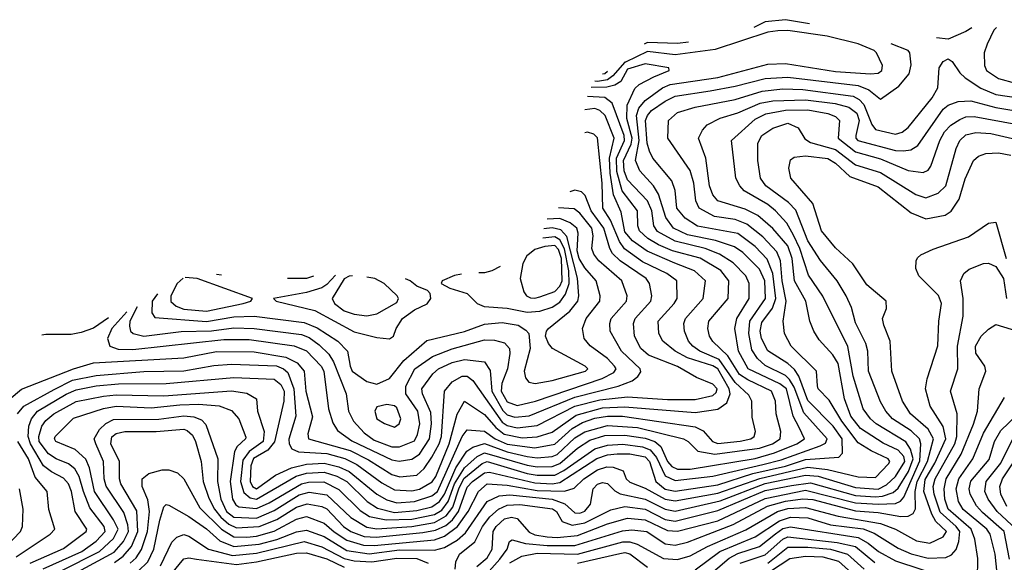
# Model space of a CAD drawing. Extents: x 501367 to 657802, y 482273 to 547541.
# Tile 211 of 256: x 561160 to 565088, y 540052 to 542217. Entities that reach past the tile are written whole.
import ezdxf

# ---------------------------------------------------------------- set-up
doc = ezdxf.new("R2010")
doc.units = 0

msp = doc.modelspace()

# ---------------------------------------------------------------- linework, layer by layer
at = {"layer": '0CON20XD'}
for points in [[(564311.4, 542200.5), (564215, 542217.3), (564135, 542208.2), (564089.2, 542186.1)], [(561391.7, 540015), (561537.2, 540092.8), (561573.7, 540135), (561593.7, 540175), (561592, 540202), (561575, 540250.6), (561505.7, 540355.7), (561497.7, 540385), (561494, 540455), (561463.6, 540525), (561457, 540545), (561478, 540582), (561503.3, 540606.7), (561535, 540622.6), (561715, 540623.3), (561815, 540637.5), (561855, 540632.5), (561885, 540621.4), (561902.8, 540602.8), (561950.6, 540465), (561949.3, 540375), (561962.6, 540305), (561985, 540255.8), (562015, 540232.9), (562105, 540228.7), (562175, 540259.7), (562275, 540321.6), (562315, 540332.2), (562385, 540322.2), (562481.4, 540231.4), (562545, 540192.2), (562585, 540185.9), (562725.2, 540195.2), (562815, 540211.8), (562862.2, 540237.8), (562888, 540272), (562911.8, 540345), (562932.7, 540387.3), (563005, 540447), (563024.8, 540455.2), (563185, 540406.6), (563225, 540400.3), (563295, 540400.8), (563331.3, 540418.7), (563455, 540505.7), (563505, 540520.1), (563566.6, 540523.4), (563645, 540513.5), (563675, 540500.9), (563701.2, 540471.2), (563735, 540397.5), (563775, 540378.3), (563925, 540396.4), (564125, 540443.1), (564198.7, 540461.3), (564353.4, 540516.6), (564375, 540528.4), (564382.2, 540545), (564289.1, 540649.1), (564250.7, 540750.7), (564232.1, 540782.1), (564215, 540797.2), (564135, 540837.2), (564103.5, 540865), (564080.8, 540900.8), (564069.1, 540965), (564073.3, 541015), (564136.3, 541105), (564133.2, 541175), (564112, 541222), (564045, 541288), (564011.5, 541311.5), (563936.2, 541336.2), (563825, 541358.7), (563768, 541385), (563737.7, 541427.7), (563708.5, 541521.5), (563689.2, 541555), (563634.8, 541615), (563617, 541655), (563631.1, 541735), (563620.9, 541835), (563630.5, 541865), (563655, 541895.5), (563724.2, 541945.8), (563755, 541959.3), (563945, 541986.6), (564145, 542040.2), (564215, 542043.1), (564415, 542010.1), (564555, 542001.2), (564585, 542004.4), (564599.7, 542015), (564601.9, 542035), (564578.9, 542085), (564568.8, 542095), (564505, 542121.5), (564381.3, 542151.3), (564225, 542174), (564185, 542172.7), (564145, 542167.4), (563935, 542098.9), (563775, 542077.7), (563665, 542090.1), (563576.8, 542048.2), (563575, 542047.3), (563526.7, 541993.3), (563505, 541977.9), (563465, 541971.1), (563454.6, 541971.9)], [(564958.3, 542184.5), (564935, 542170.3), (564865, 542140.3), (564818, 542144.6)], [(565057, 542186.4), (565047.1, 542175), (565019.7, 542120.3), (565008.6, 542085), (565008.8, 542035), (565017.5, 542015), (565065, 541982.6), (565133.7, 541963.7)], [(561537.9, 540052.1), (561573.4, 540076.6), (561606.7, 540115), (561632.1, 540175), (561627.4, 540257.4), (561564.1, 540365), (561558.9, 540385), (561558.8, 540455), (561523.4, 540525), (561527.4, 540552.6), (561545, 540566.8), (561580, 540575), (561705, 540574.9), (561815, 540583.6), (561828.8, 540578.8), (561849.5, 540559.5), (561862.2, 540535), (561884, 540455), (561892.2, 540375), (561915, 540308), (561937.3, 540265), (561962.9, 540232.9), (561995, 540204.7), (562025, 540189.4), (562115.3, 540194.7), (562186.3, 540223.7), (562265, 540272.8), (562306.4, 540286.4), (562365, 540275.4), (562385, 540265.4), (562451.9, 540195), (562481.6, 540175), (562535, 540155.8), (562582.3, 540152.2), (562769.1, 540170.9), (562818.8, 540181.2), (562860, 540200), (562887.5, 540222.5), (562911.5, 540255), (562945, 540351.8), (562966.7, 540375), (563015, 540409.9), (563035, 540411.9), (563215, 540369.4), (563285, 540365.6), (563315, 540370.9), (563463.1, 540466.9), (563505, 540481.3), (563544.2, 540485.8), (563595, 540485.8), (563655, 540473.1), (563672.7, 540455), (563697.5, 540375), (563735, 540344.7), (563775, 540335.9), (563945, 540362.2), (564085, 540406.6), (564215, 540436.1), (564295, 540462), (564428.5, 540471.5), (564442.4, 540487.6), (564441.3, 540545), (564406, 540595), (564305, 540697.4), (564268.8, 540795), (564251.5, 540821.5), (564225.3, 540845.3), (564145, 540896), (564119.4, 540945), (564114.6, 540975), (564120.6, 541009.4), (564163.8, 541066.2), (564176.7, 541105), (564164.3, 541204.3), (564142.3, 541262.3), (564095, 541312.9), (564025, 541363.9), (563865, 541393.9), (563815, 541425.2), (563782.3, 541465), (563775.5, 541535.5), (563761.9, 541575), (563685.8, 541665), (563672.3, 541692.3), (563663.8, 541725), (563657.1, 541815), (563664.4, 541835.6), (563680.4, 541855), (563735, 541892.7), (563775, 541911.9), (563915, 541933.8), (564015, 541951.9), (564135, 541983.2), (564225, 541988.6), (564504.9, 541954.9), (564548, 541938), (564595, 541900.8), (564667.6, 541952.4), (564708.3, 542001.7), (564716.6, 542036.6), (564712.1, 542085), (564705.5, 542095), (564637.2, 542120.9)], [(563828.4, 542127.2), (563785, 542122.5), (563665, 542126.2), (563651.6, 542119.2)], [(561323.3, 540016.7), (561478.3, 540095), (561535, 540148.1), (561552.9, 540185), (561535, 540222.6), (561458.9, 540335), (561439, 540429), (561424.2, 540464.2), (561382, 540502), (561304.7, 540535), (561299.1, 540545), (561302.2, 540555), (561375, 540627.7), (561494.1, 540665.9), (561545, 540675.1), (561685, 540669.3), (561799.5, 540680.5), (561875, 540683.2), (561956.4, 540676.4), (562005, 540658.3), (562034.2, 540625), (562062.4, 540552.4), (562061.2, 540545), (562027.8, 540515), (562017.4, 540495), (561999.5, 540375), (562009.7, 540305), (562022.4, 540282.4), (562035, 540273.9), (562105, 540266.6), (562155, 540289.2), (562284, 540366), (562312.6, 540372.6), (562373.9, 540373.9), (562433.3, 540343.3), (562518.9, 540258.9), (562555.6, 540235.6), (562621.9, 540221.9), (562725, 540225.1), (562815, 540242.6), (562845, 540260.6), (562870.1, 540295), (562894.7, 540365), (562935, 540429.5), (562985.8, 540474.2), (563015, 540489.8), (563185, 540439.5), (563225, 540433.8), (563285, 540435.4), (563315, 540446.7), (563385, 540508.5), (563435, 540539.8), (563495, 540558.5), (563575, 540560), (563655, 540547.9), (563694.3, 540534.3), (563717.6, 540515), (563744.5, 540454.5), (563762.5, 540435), (563785, 540424.1), (563835, 540424.5), (564095, 540467.3), (564171.3, 540488.7), (564260.2, 540525), (564291.4, 540545), (564270.3, 540590.3), (564246.1, 540636.1), (564219.5, 540745), (564192.7, 540765), (564067.1, 540825), (564028.6, 540895), (564012.7, 540985), (564021.3, 541025), (564070.4, 541105), (564070, 541165), (564057.3, 541195), (564007, 541247), (563951.9, 541281.9), (563894.6, 541305), (563775, 541334.1), (563705, 541371.9), (563690.3, 541395), (563682.1, 541455), (563665, 541494.8), (563585, 541579), (563571.7, 541615), (563568.6, 541655), (563599.4, 541720.6), (563603.9, 541745), (563582.6, 541822.6), (563584, 541876), (563615, 541942.5), (563631.7, 541958.3), (563690, 541990), (563751.9, 542015), (563750, 542025), (563655, 542040.8), (563585, 542019.4), (563559.1, 541970.9), (563534.4, 541955.6), (563502, 541948), (563439.6, 541946.4)], [(561601.2, 540048.8), (561625, 540070.2), (561646.7, 540103.3), (561669.7, 540175), (561677.7, 540255), (561671.2, 540301.2), (561648.3, 540355), (561648.4, 540385), (561675, 540407.2), (561727.9, 540422.1), (561755, 540421.6), (561789.5, 540409.5), (561815, 540385.6), (561879.3, 540269.3), (561965, 540184.6), (562015, 540154), (562066.8, 540153.2), (562105, 540156.8), (562175, 540177.2), (562265, 540224.1), (562305, 540235.9), (562375, 540209.2), (562415, 540173.8), (562465, 540140.8), (562531.4, 540121.4), (562575, 540119.6), (562815, 540142), (562855, 540156.7), (562907.4, 540195), (562949.1, 540255), (562990, 540335), (563024.7, 540365.3), (563105, 540360.4), (563225, 540338.6), (563333.9, 540336.1), (563371.8, 540348.2), (563410.9, 540385), (563465, 540421), (563503, 540433), (563528.1, 540431.9), (563567.4, 540417.4), (563580, 540385), (563595, 540372.2), (563655, 540348.9), (563735, 540303.9), (563775, 540297.1), (563945, 540327.7), (564112.5, 540387.5), (564305, 540431.5), (564383.2, 540423.2), (564505, 540393.1), (564575, 540390.9), (564626.8, 540445), (564631.4, 540455), (564625.3, 540465), (564556.7, 540496.7), (564505, 540528.7), (564440.6, 540615), (564389.2, 540699.2), (564345.4, 540745), (564342.9, 540757.1), (564339.2, 540815), (564237.6, 540915), (564211.3, 540965), (564205.8, 541015), (564218.8, 541095), (564202.7, 541175), (564195.7, 541255.7), (564181.2, 541291.2), (564125, 541351), (564061.4, 541401.4), (564015, 541420.1), (563932.8, 541432.8), (563870.5, 541465), (563857.7, 541495), (563850.4, 541565), (563835.2, 541615.2), (563746.5, 541745), (563748.4, 541815), (563785, 541846.6), (563855, 541868), (564015, 541899.3), (564122.2, 541932.2), (564205, 541941.9), (564285, 541939.1), (564485, 541911.7), (564509.6, 541899.6), (564528.4, 541878.4), (564559.6, 541799.6), (564575, 541779.3), (564655, 541760.2), (564681.5, 541768.5), (564705, 541786.9), (564800.2, 541905), (564822.9, 541945), (564828.4, 542025), (564845, 542050.8), (564865, 542060.8), (564880.7, 542050.7), (564910.7, 542005), (564932.1, 541985), (564994.4, 541944.4), (565055, 541919.1), (565145, 541905.4)], [(563505.2, 542011.3), (563495, 542001.9), (563485, 542000.5)], [(561254.1, 540025.9), (561408.3, 540095), (561465, 540136.6), (561500.7, 540175), (561497.4, 540195), (561439.3, 540269.3), (561414.7, 540334.7), (561397.7, 540395), (561380.4, 540425), (561354.9, 540444.9), (561305, 540465.5), (561275, 540485.2), (561238.2, 540535), (561236.4, 540555), (561248.2, 540595), (561265, 540618.9), (561296.5, 540645), (561385, 540693.4), (561495, 540715.8), (561545, 540720.9), (561735, 540716.8), (562005, 540736), (562066.8, 540726.8), (562104.4, 540705), (562109.2, 540655), (562134.9, 540574.9), (562131.2, 540535), (562075, 540494.6), (562050.5, 540459.5), (562041.3, 540375), (562055, 540331.1), (562079.7, 540309.7), (562105, 540304.1), (562263.7, 540396.3), (562305, 540407.9), (562375, 540412), (562425.8, 540395.8), (562465, 540375.1), (562546.6, 540295), (562587.9, 540267.9), (562655, 540251.2), (562745, 540258.8), (562805, 540274.1), (562835.3, 540295), (562855.4, 540324.6), (562900.8, 540429.2), (562944.6, 540495.4), (562967.6, 540512.4), (563015, 540525.9), (563105, 540493), (563185, 540474), (563225, 540469), (563285, 540474.5), (563305, 540482.6), (563375, 540548.5), (563415, 540573), (563505, 540598.8), (563625, 540590.5), (563808.9, 540545), (563827.3, 540535), (563865.7, 540495.7), (563933.8, 540483.8), (564111.7, 540508.3), (564163.4, 540525), (564193.9, 540545), (564197, 540575), (564178.8, 540645), (564175.2, 540695), (564159.2, 540735), (564065, 540780), (564032.2, 540802.2), (563985.9, 540875.9), (563925, 540933.8), (563912.5, 540955), (563905.7, 540985), (563909.3, 541015), (563987, 541105), (563988.9, 541175), (563957.2, 541217.2), (563875, 541265.4), (563765, 541295.8), (563709, 541319), (563665.6, 541345), (563633.2, 541375), (563626.5, 541395), (563625.2, 541455), (563564, 541534), (563542, 541612), (563541.3, 541665), (563573.2, 541735), (563572, 541755), (563524.1, 541884.1), (563495, 541907.1), (563425.6, 541910.7)], [(561632.8, 540017.2), (561670.7, 540055), (561695.6, 540105), (561718.9, 540221.1), (561735.7, 540274.3), (561745, 540282.9), (561755, 540280.4), (561834.3, 540235.7), (561905, 540186.1), (561958.5, 540138.5), (562015, 540115.3), (562115, 540125.3), (562186, 540144), (562265, 540174.7), (562305, 540180.9), (562375, 540155.6), (562465, 540100.2), (562555, 540086.2), (562675, 540101.8), (562815, 540101.1), (562855, 540112), (562905, 540141), (562939.4, 540170.6), (563025, 540294.8), (563072.8, 540317.2), (563115, 540321.9), (563284.2, 540304.2), (563335, 540286.4), (563375, 540250.1), (563395, 540249.1), (563415, 540256.6), (563437.6, 540285), (563448, 540345), (563465, 540364.2), (563485, 540370.4), (563505, 540366.6), (563535, 540337.6), (563556.1, 540326.1), (563655, 540304.3), (563735, 540263.9), (563775, 540257.1), (563955, 540298.1), (564135, 540367.1), (564295, 540400.4), (564346, 540396), (564495, 540351.5), (564585, 540344.6), (564618.3, 540361.7), (564655, 540394.6), (564691.7, 540455), (564687.3, 540475), (564665, 540499.5), (564605, 540528.4), (564515, 540587), (564476.8, 540635), (564451.1, 540705), (564425, 540845.4), (564405, 540880.9), (564349.7, 540939.7), (564328.7, 540975), (564313.1, 541015), (564296, 541095), (564250.8, 541175), (564241.5, 541265), (564225, 541315.6), (564164.7, 541384.7), (564105.7, 541435.7), (564055, 541461.8), (563945.5, 541495), (563925, 541518.2), (563912.5, 541555), (563898, 541665), (563868.4, 541745), (563883.7, 541776.3), (563902.3, 541797.7), (563955.2, 541824.8), (564025, 541846.1), (564115, 541883.7), (564165, 541894.2), (564295, 541898.2), (564413.2, 541883.2), (564468.2, 541868.2), (564499.6, 541845), (564510, 541815), (564495.7, 541755), (564495.8, 541745), (564504.7, 541735), (564655, 541696), (564686.5, 541693.5), (564715, 541698.1), (564744, 541716), (564845, 541860.9), (564865, 541876.8), (564905, 541890.4), (564955, 541893.6), (565055, 541866.4), (565135, 541853.3)], [(561201.4, 540048.6), (561335, 540107.9), (561425.3, 540175), (561427.6, 540185), (561381.6, 540255), (561366.4, 540335), (561354.8, 540365), (561335, 540388), (561287.2, 540412.8), (561255, 540437.7), (561202.7, 540525), (561193.8, 540555), (561196.9, 540595), (561206.6, 540625), (561231.3, 540655), (561345, 540723.3), (561385, 540740.4), (561465, 540757.2), (561554.3, 540764.3), (561745, 540765.6), (562015, 540790.4), (562175, 540782.7), (562201.8, 540761.8), (562215.6, 540735), (562214.6, 540695), (562177, 540533), (562150.5, 540499.5), (562093.6, 540466.4), (562082, 540438), (562079.2, 540375), (562089.1, 540355), (562105, 540346.1), (562180.4, 540399.6), (562245, 540429.3), (562305, 540444), (562375, 540448.5), (562433.5, 540433.5), (562475, 540415.3), (562584.9, 540324.9), (562625, 540301.8), (562665, 540290.1), (562735, 540294.7), (562805, 540317.4), (562827, 540335), (562925, 540554.7), (562945, 540581.4), (563015, 540576.1), (563057.7, 540545), (563105, 540523.3), (563215, 540509.3), (563295, 540524), (563364.2, 540585.8), (563405, 540610.6), (563455, 540627.5), (563505, 540636), (563565, 540635.8), (563855, 540593.3), (563886.9, 540576.9), (563923.6, 540535), (563945, 540526.8), (564035, 540535.2), (564077.8, 540545), (564091.1, 540555), (564096.2, 540575), (564082.1, 540632.1), (564081.2, 540695), (564069.3, 540719.3), (564015, 540770.4), (563951.4, 540861.4), (563873.7, 540895), (563845.2, 540915), (563828.9, 540935), (563812.4, 540975), (563809.8, 541005), (563816.2, 541025), (563887.5, 541105), (563896.9, 541175), (563852.8, 541215), (563773.6, 541246.4), (563663.3, 541293.3), (563605.6, 541335.6), (563575, 541370.6), (563559.8, 541449.8), (563529.2, 541519.2), (563516, 541605), (563513.9, 541665), (563531.3, 541745), (563495.6, 541835.6), (563475.1, 541855.1), (563455, 541863.3), (563414.8, 541858.1)], [(562897.5, 540025), (562900.5, 540055), (562915.2, 540085), (562975.6, 540134.4), (563006.1, 540195), (563035.8, 540234.2), (563070.8, 540265), (563105, 540281.1), (563155, 540283.4), (563285.3, 540265.3), (563302.3, 540255), (563324.8, 540214.8), (563365, 540200.9), (563415, 540210.6), (563518.2, 540261.8), (563575, 540274.7), (563655, 540264.1), (563735, 540223.7), (563775, 540217.1), (563945, 540259.5), (564135, 540338.8), (564239.2, 540359.2), (564315, 540369.8), (564495, 540319.2), (564575, 540313.2), (564603.1, 540316.9), (564645, 540331), (564665, 540348.7), (564705.9, 540415), (564724.2, 540465), (564714.2, 540504.2), (564695, 540532.8), (564577.5, 540605), (564554.3, 540625), (564525.2, 540665), (564485.7, 540795), (564464.1, 540914.1), (564364.9, 541114.9), (564307.8, 541197.8), (564272.1, 541305), (564247.2, 541357.2), (564220.2, 541405), (564175.7, 541455), (564145, 541479.5), (564051.2, 541535), (564032.9, 541555), (564018, 541585), (563999.6, 541735), (564095, 541821), (564137.6, 541842.4), (564215, 541856.7), (564305, 541857.7), (564385, 541843), (564415, 541831), (564430.5, 541815), (564425.6, 541745), (564495, 541689.8), (564595, 541662.7), (564705, 541616), (564765, 541607.8), (564785, 541616.9), (564795, 541633.6), (564831.4, 541735), (564850.2, 541769.8), (564875, 541796.7), (564911.2, 541818.8), (564935, 541829.7), (564968.3, 541831.7), (565135, 541800.1)], [(562984.4, 540035.6), (563025, 540070.6), (563044.6, 540105), (563049.4, 540175), (563061.3, 540195), (563095, 540226), (563122, 540232), (563145, 540227.8), (563192.2, 540172.2), (563215, 540162.1), (563265, 540154.2), (563305, 540151.4), (563385, 540159.1), (563505, 540206.6), (563585, 540228.6), (563655, 540222.1), (563745, 540178.9), (563785, 540176.3), (563945, 540218.6), (564135, 540307.3), (564295, 540339.7), (564495, 540289.2), (564585, 540284), (564655, 540287.2), (564673.8, 540296.2), (564687.7, 540312.4), (564752.1, 540457.9), (564755.1, 540525), (564749.5, 540545), (564716.4, 540576.4), (564642.6, 540625), (564615.4, 540655.4), (564595, 540692.7), (564546.8, 540815), (564543.6, 540895), (564536.4, 540925), (564495, 541007.5), (564478.9, 541068.9), (564457.4, 541115), (564421.6, 541175), (564355, 541257.1), (564305, 541334.7), (564257.2, 541457.2), (564227.5, 541487.5), (564136.5, 541555), (564115.2, 541585), (564105.7, 541655.7), (564104.8, 541725), (564120.5, 541755), (564165.4, 541784.6), (564225, 541804.5), (564266.2, 541786.2), (564292.1, 541742.1), (564315, 541727.7), (564415, 541699.1), (564495, 541638.2), (564595, 541607.6), (564735, 541519.6), (564775, 541506.8), (564824.8, 541525.2), (564855, 541554.6), (564896.9, 541703.1), (564911.6, 541735), (564935, 541757.4), (564975, 541767), (565035, 541763.7), (565225, 541719)], [(561151.5, 540645), (561176, 540675), (561297.8, 540742.2), (561371.3, 540778.7), (561465, 540798.1), (561655, 540813.8), (561815, 540815.9), (561935, 540837.8), (562005, 540843), (562185, 540836.6), (562213.3, 540825), (562229.9, 540809.9), (562253.5, 540745), (562261.4, 540635), (562233.7, 540543.7), (562235.2, 540525), (562245.8, 540505.8), (562273, 540493), (562385, 540486.5), (562456.7, 540466.7), (562505, 540442.7), (562605, 540369.9), (562655, 540341.2), (562725, 540338.3), (562755, 540344.9), (562805.9, 540374.1), (562819.8, 540395), (562873.3, 540525), (562905.9, 540644.1), (562935, 540695.4), (563015, 540641.6), (563060.1, 540590.1), (563093.3, 540563.3), (563165, 540548.8), (563225, 540552.8), (563285, 540571.4), (563380.4, 540639.6), (563485, 540669.2), (563575, 540673.2), (563855, 540649.6), (563945, 540663.8), (563981.6, 540688.4), (563994.9, 540725), (563990.8, 540745), (563945.1, 540825), (563925, 540836.7), (563825, 540868), (563774.7, 540895), (563726.7, 540935), (563710.3, 540965), (563707.5, 541015), (563771.7, 541085), (563783.3, 541105), (563782.5, 541175), (563742.4, 541205), (563645, 541251.5), (563573.8, 541303.8), (563552.7, 541332.7), (563517.7, 541417.7), (563486.6, 541465), (563484.6, 541565.4), (563465, 541745.6), (563451.1, 541761.1), (563425, 541769.2), (563415.2, 541765.7)], [(562981.4, 539958.6), (563075.1, 540065), (563104.4, 540105), (563114.7, 540135.3), (563125, 540141.8), (563178.1, 540128.1), (563265, 540119.6), (563375, 540120.2), (563565, 540178.3), (563602.1, 540182.1), (563662.3, 540175), (563735, 540126.6), (563775, 540121.1), (563825, 540133.5), (563906.7, 540165), (564007.1, 540202.9), (564143.4, 540276.6), (564215, 540295.8), (564285, 540306.2), (564325, 540302.8), (564495, 540257.9), (564585, 540250.9), (564675, 540234.9), (564705, 540236.8), (564725, 540246.9), (564733.8, 540266.2), (564732.7, 540335), (564740.3, 540375), (564781.6, 540455), (564806.1, 540545), (564785, 540583.6), (564714.8, 540645), (564682.3, 540695), (564639.2, 540815), (564633.3, 540935), (564608.4, 540998.4), (564602.5, 541025), (564618.6, 541065), (564617.1, 541095), (564539.9, 541159.9), (564483.7, 541243.7), (564415, 541307.7), (564359.2, 541375), (564324.6, 541484.6), (564236.2, 541585), (564229.2, 541625), (564235, 541658.8), (564250.6, 541669.4), (564295, 541674.1), (564385, 541663.2), (564414.7, 541645), (564472.1, 541592.1), (564585, 541550.2), (564716.4, 541446.4), (564775, 541423), (564853.1, 541436.9), (564876.7, 541453.3), (564908.3, 541501.7), (564931.9, 541581.9), (564965, 541656.2), (564985, 541672.8), (565015, 541683.3), (565065, 541685.7), (565115, 541676.7)], [(561118.4, 540701.6), (561167.3, 540742.7), (561374.3, 540824.3), (561455, 540848.6), (561815, 540868.6), (561945, 540893.8), (562095, 540892.6), (562221.6, 540871.6), (562267.8, 540847.8), (562295.6, 540815), (562301.4, 540735), (562327.7, 540632.3), (562310.3, 540565), (562312.7, 540545), (562478.6, 540498.6), (562551.8, 540461.8), (562645, 540402.2), (562677, 540393), (562745, 540400), (562773.5, 540426.5), (562805, 540471.7), (562833.8, 540525), (562843, 540555), (562855.2, 540735), (562885, 540772.4), (562925, 540795.2), (562945, 540795.2), (562967.4, 540777.4), (563085, 540611.8), (563105, 540597.9), (563145, 540588.7), (563225, 540598.7), (563375, 540674.9), (563475, 540701.3), (563585, 540712.3), (563745, 540701.5), (563855, 540702.7), (563925, 540718.3), (563939.4, 540729.4), (563942.4, 540745), (563925, 540763.4), (563860.3, 540790.3), (563785, 540834.2), (563669.5, 540879.5), (563637.7, 540905), (563612.7, 540955), (563608.6, 541005), (563616.1, 541025), (563677.7, 541095), (563682.1, 541115), (563673.5, 541165), (563659.2, 541185), (563555.3, 541255.3), (563525.5, 541285), (563514, 541305), (563491.3, 541385), (563439.9, 541455), (563415.7, 541515.7), (563401.2, 541531.2), (563375, 541537), (563355.1, 541530.9)], [(561587.4, 541052.2), (561527.7, 540985), (561510.5, 540945), (561520.4, 540915), (561552.5, 540902.5), (561611.1, 540901.1), (561975, 540941.2), (562075, 540941.2), (562255, 540916.7), (562305, 540896.2), (562362.8, 540835), (562373.7, 540815), (562391.6, 540665), (562408.9, 540608.9), (562428.7, 540578.7), (562485, 540537.6), (562645, 540461.2), (562674, 540456), (562725, 540464.1), (562755, 540483.4), (562795.1, 540545), (562803.6, 540605), (562800.8, 540650.8), (562766.9, 540725), (562763.9, 540745), (562808.8, 540805), (562830.8, 540825), (562885, 540849.5), (562935, 540861.4), (563015, 540852.9), (563037.6, 540817.6), (563044.3, 540735), (563087.7, 540657.7), (563105, 540641.2), (563135, 540631.3), (563192.8, 540637.2), (563375, 540710.8), (563548.2, 540755), (563603.1, 540776.9), (563626.6, 540793.4), (563638.1, 540811.9), (563635.8, 540825), (563561.2, 540895), (563516.1, 540975), (563514.3, 541005), (563520.2, 541025), (563581.7, 541095), (563583.3, 541115), (563561.9, 541175), (563470.7, 541255), (563451.3, 541281.3), (563442.9, 541305), (563448.6, 541355), (563442.6, 541385), (563395, 541444.8), (563372.9, 541462.9), (563309.9, 541466.3)], [(561628.9, 541071.3), (561600.2, 541015), (561597.7, 540995), (561602.6, 540975), (561613.5, 540965), (561655, 540954.6), (561805, 540973.1), (561925, 540975.5), (562015, 540988.2), (562095, 540985.1), (562285, 540961), (562315, 540949.5), (562355, 540920.3), (562393.3, 540883.3), (562412.3, 540852.3), (562462, 540725), (562472.2, 540655), (562492, 540615), (562535, 540569), (562575, 540540.1), (562645, 540513.4), (562675, 540512.9), (562735, 540537.8), (562747.8, 540562.2), (562756.8, 540605), (562748.2, 540655), (562700.4, 540725), (562700.6, 540755), (562736, 540825), (562807, 540873), (562886, 540904), (563015, 540940.5), (563055, 540939.4), (563095, 540927.6), (563113.8, 540905), (563115.2, 540885.2), (563106.6, 540825), (563084.1, 540765.9), (563081.5, 540735), (563105, 540692.6), (563145, 540678.1), (563217.9, 540695), (563483.7, 540786.3), (563530.7, 540809.3), (563539.8, 540825), (563533.9, 540835), (563505, 540866), (563436.8, 540916.8), (563412.7, 540945), (563405.3, 540985), (563420.2, 541025), (563474.2, 541095), (563476.2, 541115), (563459.8, 541175), (563415, 541227.5), (563392, 541265), (563384.6, 541295), (563388.6, 541365), (563382.8, 541385), (563356.9, 541406.9), (563315, 541423.6), (563265, 541422)], [(563115, 540050), (563163.6, 540076.4), (563225, 540088.4), (563385, 540084.9), (563566, 540134), (563594.3, 540134.3), (563624.3, 540124.3), (563728.2, 540068.2), (563785, 540064.3), (563835, 540078.7), (563903.8, 540116.2), (564057.9, 540182.1), (564183.8, 540255), (564225, 540267.1), (564295, 540271.8), (564425, 540236.4), (564595, 540207.3), (564654.1, 540185), (564738.6, 540138.6), (564790.7, 540129.3), (564845, 540153.7), (564857.6, 540175), (564815.5, 540215.5), (564798.9, 540245), (564767.2, 540335), (564773, 540383), (564811.9, 540448.1), (564855.1, 540545), (564844, 540594), (564793.3, 540675), (564774.7, 540745), (564781.3, 540785), (564823.9, 540916.1), (564827.9, 541015), (564838.2, 541085), (564826.4, 541116.4), (564747.1, 541195), (564736, 541225), (564736.2, 541255), (564742.7, 541267.3), (564755, 541278.8), (564805, 541301.5), (564945, 541350.4), (565025, 541405.8), (565055, 541410), (565096.2, 541265)], [(561709.8, 541123.3), (561689.1, 541095), (561687.9, 541047.9), (561698.8, 541028.8), (561905, 541013.3), (562015, 541032.2), (562095, 541035.1), (562295, 541009.9), (562347.6, 540987.6), (562429.8, 540935), (562468, 540895), (562478.1, 540835), (562486.9, 540815), (562545, 540773.5), (562585, 540763.3), (562635, 540785.4), (562692.9, 540857.1), (562785, 540937.6), (562935, 540974), (563015, 541003), (563085, 541009.2), (563148.4, 540998.4), (563179.3, 540979.3), (563191.1, 540965), (563196.5, 540905), (563172.6, 540815), (563177.9, 540787.9), (563191.3, 540771.3), (563216.4, 540766.4), (563285, 540777.8), (563417.3, 540815), (563426.2, 540825), (563416.2, 540835), (563285.6, 540905), (563269.4, 540925), (563258.6, 540955), (563261.4, 540975), (563270, 540985), (563354.8, 541055), (563386.8, 541095), (563391.2, 541115), (563385.8, 541185.8), (563343, 541353), (563318.5, 541378.5), (563285, 541387.2), (563251.4, 541383.4)], [(562922.2, 541201.6), (562895, 541196.7), (562845.7, 541175), (562842, 541165), (562876, 541146), (562945, 541124.7), (562985.2, 541085.2), (563012.6, 541072.6), (563105, 541066.8), (563185, 541051), (563235, 541053.8), (563285, 541070), (563315, 541091), (563338.3, 541121.7), (563352.7, 541165), (563350.8, 541215), (563333.7, 541303.7), (563315, 541338.5), (563295, 541351.2), (563246.9, 541346)], [(563215, 541105.8), (563235, 541112.2), (563295, 541133.3), (563315, 541153.9), (563324.5, 541175), (563321.2, 541265), (563310.4, 541300.4), (563295, 541316), (563255, 541312.6), (563214.9, 541301), (563193.9, 541283.5), (563183.8, 541275), (563167, 541245), (563156.7, 541185), (563171.2, 541131.2), (563182.2, 541115), (563198.3, 541108.3), (563215, 541105.8)], [(563076.8, 541232.9), (563044.4, 541215.6), (563015, 541207.8), (562991.4, 541207.1)], [(563855, 540022.1), (563953.9, 540095), (564095, 540154.7), (564191.5, 540218.5), (564235, 540232.6), (564305, 540229.3), (564395, 540202.6), (564525.4, 540185.4), (564569.3, 540169.3), (564665, 540108.8), (564716.5, 540086.5), (564785, 540069.4), (564855, 540071.6), (564877.9, 540082.1), (564896.5, 540103.5), (564907.7, 540135), (564910.8, 540175), (564896.8, 540195), (564833, 540253), (564808, 540325), (564805.1, 540355), (564813.2, 540385), (564890.6, 540525), (564899.5, 540555), (564901, 540645), (564873.7, 540735), (564903.3, 540825), (564902, 540915), (564924, 541035), (564924.1, 541105), (564913.1, 541175), (564926.8, 541205), (564948.1, 541221.9), (565005.2, 541244.8), (565025, 541246.3), (565055, 541233.3), (565085.4, 541185), (565097.4, 541105)], [(561812, 541186.5), (561788.6, 541165), (561763.6, 541115), (561763.1, 541093.1), (561783.8, 541075), (561815, 541062), (561905, 541054.7), (562051.9, 541085), (562082.2, 541095), (562089.4, 541105), (561868.5, 541185), (561820.4, 541188.9)], [(561965.2, 541198.7), (561945, 541201)], [(562420.7, 541198), (562385, 541160.7), (562365, 541148.1), (562305, 541129.2), (562173.3, 541105), (562183.3, 541095), (562337.4, 541057.4), (562495, 540972.4), (562585, 540949.7), (562635, 540944.3), (562652, 540955), (562661.5, 540985), (562687.9, 541025), (562735, 541059.4), (562786.2, 541083.8), (562800.9, 541105), (562797.5, 541125), (562786.7, 541136.7), (562745, 541153.9), (562718.6, 541175), (562700, 541183.7)], [(562332.4, 541193.6), (562305, 541185.3), (562228.3, 541185.2)], [(562487.3, 541195.7), (562475, 541194.3), (562455, 541183.8), (562406.9, 541105), (562416.1, 541085), (562455, 541055.2), (562495, 541041.9), (562545, 541035.9), (562585, 541043.6), (562665, 541089.7), (562671.9, 541105), (562665.7, 541115.7), (562614.7, 541165), (562576.9, 541185), (562545.4, 541190.6)], [(561513.8, 541028.2), (561455, 540986.9), (561405, 540968.8), (561365, 540962), (561265, 540961.9), (561249, 540958.4)], [(564982.1, 539985), (564982.4, 540067.6), (564971.5, 540145), (564955.7, 540185), (564864, 540265), (564851.1, 540305), (564848, 540345), (564856.7, 540385), (564916.1, 540483.9), (564965, 540604.1), (564980.9, 540655), (564987.6, 540745), (565014.5, 540815), (565011.1, 540835), (564975, 540887.5), (564973.4, 540915), (564996.4, 540955), (565025, 540983.3), (565055, 541001.9), (565225, 540949.2)], [(565137.4, 539835), (565083.3, 539885), (565070.5, 539905), (565052.4, 540085), (565031.5, 540165), (565018.2, 540185), (564925, 540262.7), (564905.7, 540295), (564896.4, 540345), (564906.4, 540385), (564962.7, 540465), (565005, 540567.5), (565089.7, 540710.3)], [(562655, 540592.2), (562674, 540605), (562681.4, 540625), (562665, 540669.4), (562655, 540677.4), (562625, 540682.5), (562585, 540672.5), (562576.7, 540655), (562585.6, 540625), (562615, 540606), (562655, 540592.2)], [(565108.6, 540065), (565087.6, 540175), (565001.5, 540251.5), (564977.9, 540277.9), (564952.1, 540325), (564948.4, 540345), (564955, 540376.5), (565027.5, 540462.5), (565049.5, 540535), (565075, 540578.4), (565139.5, 540640.5)], [(565136.2, 540185), (565060, 540255), (565024.2, 540305), (565010.9, 540335), (565016.4, 540375), (565075, 540447.9), (565122.6, 540545)], [(561145.7, 540074.3), (561281.8, 540165), (561300.4, 540185), (561276.9, 540263.1), (561269.4, 540335), (561222.3, 540392.3), (561195.3, 540465), (561153.2, 540535)], [(565098.8, 540275), (565074.6, 540325), (565071.2, 540355), (565080.7, 540385), (565150.1, 540489.9)], [(561105, 540113.9), (561162.9, 540175), (561171.1, 540195), (561173.6, 540265), (561159.8, 540345)], [(563865, 539960.8), (563990.8, 540069.2), (564025, 540087.9), (564112.4, 540115), (564175, 540166), (564205, 540187.8), (564235, 540194.5), (564505, 540151.4), (564545, 540129.2), (564586.1, 540095), (564655, 540058.4), (564860.8, 539990.8)], [(561722.1, 540037.9), (561766.5, 540133.5), (561786.9, 540153.1), (561815, 540163.8), (561835, 540157), (561913.3, 540105), (562009.3, 540079.3), (562105, 540089.1), (562295, 540136), (562365, 540114.2), (562455, 540068.2), (562495, 540058.1), (562564.6, 540054.6), (562665, 540069.4), (562745, 540067.3), (562789.3, 540049.3)], [(564035, 540048.7), (564135, 540082.7), (564204.8, 540145.2), (564225, 540154.7), (564421.9, 540131.9), (564495.2, 540115.2), (564572.2, 540052.2)], [(564145, 540049.2), (564225, 540113.2), (564305, 540113.5), (564395.5, 540105), (564462.5, 540085), (564528.8, 540025)], [(561735, 539969), (561815, 540066.1), (561835, 540070.4), (561865, 540065.4), (562025, 540044.4), (562105, 540054.6), (562265, 540088.4), (562305, 540090), (562385, 540066.6), (562455, 540033.2)], [(563385, 540049.1), (563555, 540088.3), (563575, 540091.3), (563595, 540085.8), (563665, 540032.6)], [(564155, 540016.7), (564232.3, 540067.7), (564295, 540077.4), (564365, 540074.9), (564427, 540057), (564505, 539986)]]:
    msp.add_lwpolyline(points, dxfattribs=at)

doc.saveas('drawing.dxf')
